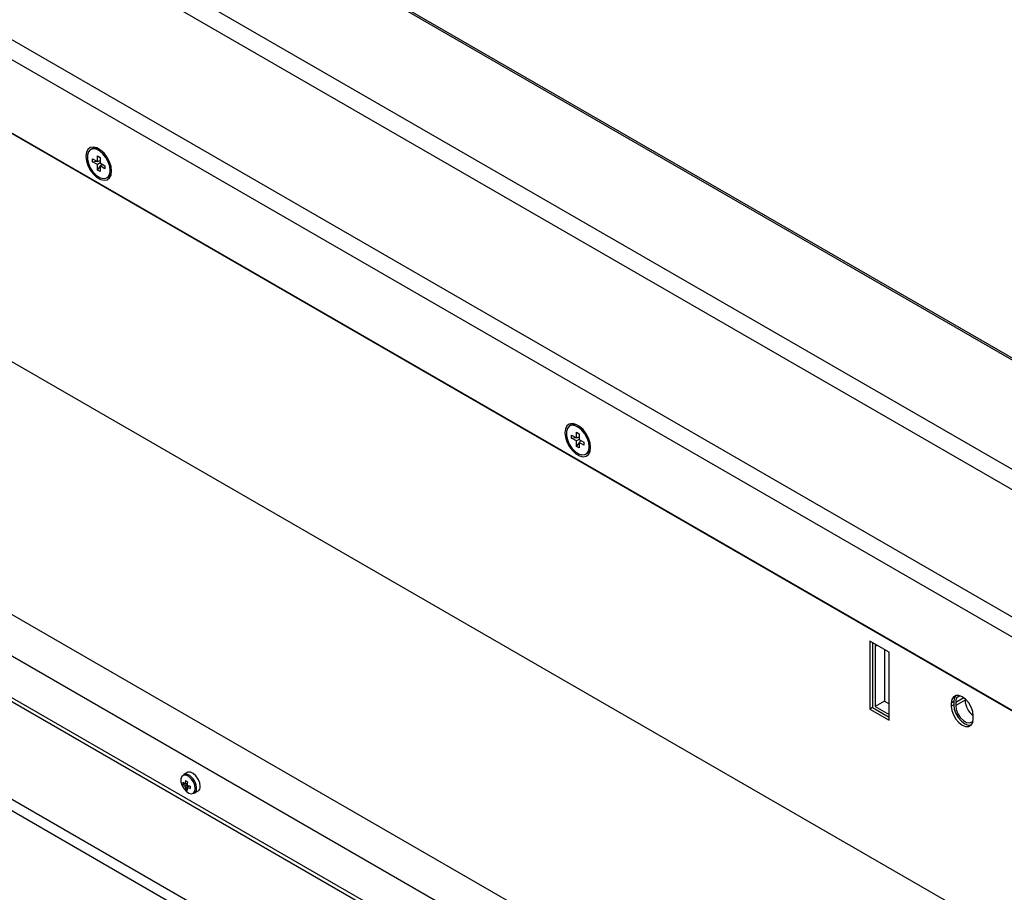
# Model space of a CAD drawing. Header units: millimetres. Extents: x 0 to 844, y -2 to 552.
# Tile 147 of 151: x 670 to 695, y 457 to 480. Entities that reach past the tile are written whole.
import ezdxf

# ---------------------------------------------------------------- set-up
doc = ezdxf.new("R2010")
doc.units = ezdxf.units.MM

msp = doc.modelspace()

# ---------------------------------------------------------------- linework, layer by layer
at = {"color": 7, "linetype": 'Continuous', "lineweight": 25}
for p, q in [((749.551, 439.802), (590.281, 531.746)), ((749.595, 439.827), (590.388, 531.736)), ((747.1, 438.387), (587.83, 530.331)), ((746.651, 438.127), (587.644, 529.92)), ((743.8, 436.481), (587.644, 526.628)), ((743.351, 436.222), (587.83, 526.002)), ((741.708, 435.273), (589.473, 523.156)), ((589.491, 523.137), (741.7, 435.269)), ((724.811, 431.515), (606.623, 499.744)), ((606.58, 498.593), (724.768, 430.365)), ((724.811, 430.439), (606.623, 498.668)), ((722.575, 429.099), (604.387, 497.328)), ((722.408, 428.898), (604.297, 497.082)), ((671.603, 476.537), (671.567, 476.517)), ((671.62, 476.283), (671.744, 476.212)), ((671.62, 476.205), (671.62, 476.283)), ((671.62, 476.205), (671.729, 476.22)), ((671.744, 476.133), (671.62, 476.205)), ((671.744, 476.355), (671.811, 476.315)), ((671.744, 476.212), (671.744, 476.355)), ((671.744, 476.212), (671.811, 476.238)), ((671.787, 476.228), (671.811, 476.232)), ((671.811, 476.315), (671.811, 476.172)), ((671.811, 476.172), (671.744, 476.133)), ((671.744, 475.99), (671.744, 476.133)), ((671.744, 475.99), (671.811, 476.077)), ((671.811, 475.951), (671.744, 475.99)), ((671.811, 476.172), (671.935, 476.101)), ((671.811, 476.094), (671.868, 476.14)), ((671.811, 476.094), (671.811, 475.951)), ((671.935, 476.023), (671.811, 476.094)), ((671.848, 476.123), (671.863, 476.143)), ((671.935, 476.101), (671.935, 476.023)), ((671.987, 475.789), (672.023, 475.81)), ((731.873, 435.047), (665.802, 473.188)), ((731.873, 435.047), (665.827, 473.174)), ((683.977, 469.393), (683.942, 469.373)), ((683.994, 469.14), (684.118, 469.068)), ((683.994, 469.061), (683.994, 469.14)), ((683.994, 469.061), (684.103, 469.077)), ((684.118, 469.211), (684.186, 469.172)), ((684.118, 469.068), (684.118, 469.211)), ((684.118, 469.068), (684.186, 469.094)), ((684.161, 469.085), (684.186, 469.088)), ((684.186, 469.172), (684.186, 469.029)), ((684.118, 468.99), (683.994, 469.061)), ((684.186, 469.029), (684.118, 468.99)), ((684.118, 468.847), (684.118, 468.99)), ((684.118, 468.847), (684.186, 468.933)), ((684.186, 468.808), (684.118, 468.847)), ((684.186, 469.029), (684.31, 468.957)), ((684.186, 468.951), (684.242, 468.996)), ((684.186, 468.951), (684.186, 468.808)), ((684.31, 468.879), (684.186, 468.951)), ((684.222, 468.98), (684.237, 468.999)), ((684.31, 468.957), (684.31, 468.879)), ((684.362, 468.646), (684.397, 468.666)), ((665.802, 466.656), (732.978, 427.877)), ((692.197, 463.528), (691.702, 463.814)), ((691.702, 463.814), (691.702, 462.058)), ((691.767, 463.777), (691.767, 462.095)), ((691.845, 463.731), (691.837, 463.675)), ((691.89, 463.705), (691.837, 463.675)), ((691.837, 463.675), (691.837, 462.123)), ((692.079, 463.596), (692.079, 462.263)), ((692.197, 461.772), (692.197, 463.528)), ((692.079, 462.263), (691.837, 462.123)), ((692.079, 462.263), (692.197, 462.194)), ((693.869, 462.25), (693.804, 462.213)), ((693.804, 462.213), (693.804, 462.131)), ((693.869, 462.25), (693.869, 462.168)), ((694.159, 462.287), (693.917, 462.147)), ((693.917, 462.229), (693.917, 462.147)), ((694.159, 462.324), (694.159, 462.287)), ((691.767, 462.095), (691.702, 462.058)), ((691.702, 462.058), (692.197, 461.772)), ((691.767, 462.095), (692.197, 461.847)), ((691.837, 462.123), (692.197, 461.915)), ((693.869, 462.168), (693.804, 462.131)), ((694.37, 461.804), (694.37, 461.886)), ((674.062, 460.42), (673.967, 460.365)), ((673.953, 460.112), (674.063, 460.13)), ((674.008, 460.125), (674.065, 460.145)), ((674.06, 460.095), (674.008, 460.065)), ((674.021, 459.994), (674.092, 460.08)), ((674.06, 460.035), (674.106, 460.074)), ((674.247, 459.88), (674.342, 459.935))]:
    msp.add_line(p, q, dxfattribs=at)
at = {"color": 8, "linetype": 'Continuous', "lineweight": 25}
msp.add_line((694.127, 462.35), (693.917, 462.229), dxfattribs=at)
at = {"color": 7, "linetype": 'Continuous', "lineweight": 25, "flags": 128}
for points in [[(672.11, 475.961), (672.096, 476.077), (672.057, 476.199), (671.995, 476.317), (671.916, 476.422), (671.825, 476.505), (671.73, 476.56), (671.639, 476.582), (671.56, 476.569), (671.498, 476.522), (671.459, 476.445), (671.445, 476.345), (671.459, 476.229), (671.498, 476.107), (671.56, 475.988), (671.639, 475.883), (671.73, 475.8), (671.825, 475.746), (671.916, 475.724), (671.995, 475.737), (672.057, 475.784), (672.096, 475.861), (672.11, 475.961)], [(672.074, 475.981), (672.061, 476.09), (672.023, 476.204), (671.963, 476.314), (671.886, 476.409), (671.8, 476.482), (671.711, 476.525), (671.629, 476.536), (671.56, 476.512), (671.51, 476.456), (671.484, 476.374), (671.484, 476.271), (671.51, 476.159), (671.56, 476.045), (671.629, 475.942), (671.711, 475.857), (671.8, 475.798), (671.886, 475.771), (671.963, 475.778), (672.023, 475.818), (672.061, 475.888), (672.074, 475.981)], [(684.484, 468.817), (684.471, 468.933), (684.431, 469.055), (684.369, 469.174), (684.29, 469.279), (684.199, 469.362), (684.105, 469.416), (684.014, 469.438), (683.934, 469.425), (683.872, 469.378), (683.833, 469.301), (683.819, 469.201), (683.833, 469.085), (683.872, 468.963), (683.934, 468.845), (684.014, 468.74), (684.105, 468.657), (684.199, 468.602), (684.29, 468.58), (684.369, 468.594), (684.431, 468.64), (684.471, 468.717), (684.484, 468.817)], [(684.449, 468.838), (684.436, 468.947), (684.397, 469.061), (684.337, 469.171), (684.26, 469.266), (684.174, 469.338), (684.086, 469.382), (684.003, 469.392), (683.934, 469.368), (683.884, 469.313), (683.858, 469.23), (683.858, 469.128), (683.884, 469.015), (683.934, 468.902), (684.003, 468.798), (684.086, 468.713), (684.174, 468.654), (684.26, 468.627), (684.337, 468.634), (684.397, 468.674), (684.436, 468.744), (684.449, 468.838)], [(694.37, 461.886), (694.356, 461.995), (694.316, 462.109), (694.253, 462.218), (694.174, 462.309), (694.087, 462.376), (694, 462.41), (693.921, 462.41), (693.858, 462.373), (693.818, 462.306), (693.804, 462.213)], [(693.922, 462.41), (693.882, 462.343), (693.869, 462.25)], [(693.804, 462.131), (693.818, 462.022), (693.858, 461.908), (693.921, 461.799), (694, 461.707), (694.087, 461.641), (694.174, 461.607), (694.253, 461.607), (694.316, 461.644), (694.356, 461.711), (694.37, 461.804)], [(693.869, 462.168), (693.882, 462.059), (693.923, 461.945), (693.985, 461.837), (694.064, 461.745), (694.151, 461.678), (694.239, 461.644), (694.317, 461.644)], [(693.917, 462.147), (693.932, 462.044), (693.973, 461.936), (694.037, 461.837), (694.116, 461.759), (694.199, 461.711), (694.278, 461.699), (694.342, 461.724), (694.365, 461.749)], [(674.4, 460.063), (674.387, 460.153), (674.348, 460.247), (674.29, 460.331), (674.22, 460.394), (674.148, 460.428), (674.083, 460.428), (674.062, 460.42)], [(674.271, 460.002), (674.259, 460.087), (674.223, 460.175), (674.168, 460.254), (674.102, 460.313), (674.034, 460.345), (673.973, 460.346), (673.927, 460.314), (673.902, 460.255), (673.902, 460.176), (673.927, 460.088), (673.973, 460.003), (674.034, 459.932), (674.102, 459.886), (674.168, 459.87), (674.223, 459.886), (674.259, 459.932), (674.271, 460.002)]]:
    msp.add_lwpolyline(points, dxfattribs=at)
at = {"color": 7, "linetype": 'Continuous', "lineweight": 25}
for centre, radius, start, end in [((671.688, 476.349), 0.206, 58.6714, 114.5173), ((671.91, 475.974), 0.199, 304.428, 2.3717), ((684.063, 469.206), 0.206, 58.6713, 114.5175), ((684.284, 468.83), 0.199, 304.4282, 2.3718), ((694.064, 462.253), 0.149, 100.8113, 189.4358), ((694.68, 462.309), 0.522, 182.4356, 233.4981), ((674.268, 460.14), 0.317, 174.8233, 185.1767), ((674.22, 460.451), 0.388, 226.4726, 236.9288), ((674.022, 460.253), 0.125, 66.1223, 116.4321), ((674.536, 460.088), 0.529, 166.8111, 175.9419), ((675.005, 461.856), 1.92, 239.1493, 240.8561), ((674.737, 460.056), 0.677, 169.505, 176.7207), ((674.197, 460.346), 0.339, 223.8355, 236.1294), ((674.346, 460.088), 0.339, 183.8749, 196.1675), ((674.203, 460.252), 0.316, 234.8185, 245.1869), ((674.365, 460.701), 0.678, 243.2846, 250.4947), ((674.448, 460.056), 0.388, 183.0711, 193.5326), ((674.292, 460.511), 0.529, 244.0588, 253.1905), ((676.069, 460.033), 1.931, 179.1515, 180.8485), ((674.183, 459.98), 0.118, 302.3819, 352.5843), ((674.27, 460.045), 0.132, 303.3853, 7.9261)]:
    msp.add_arc(centre, radius, start, end, dxfattribs=at)
at = {"color": 8, "linetype": 'Continuous', "lineweight": 25}
msp.add_arc((673.912, 460.01), 0.391, 353.2465, 65.7817, dxfattribs=at)

doc.saveas('drawing.dxf')
